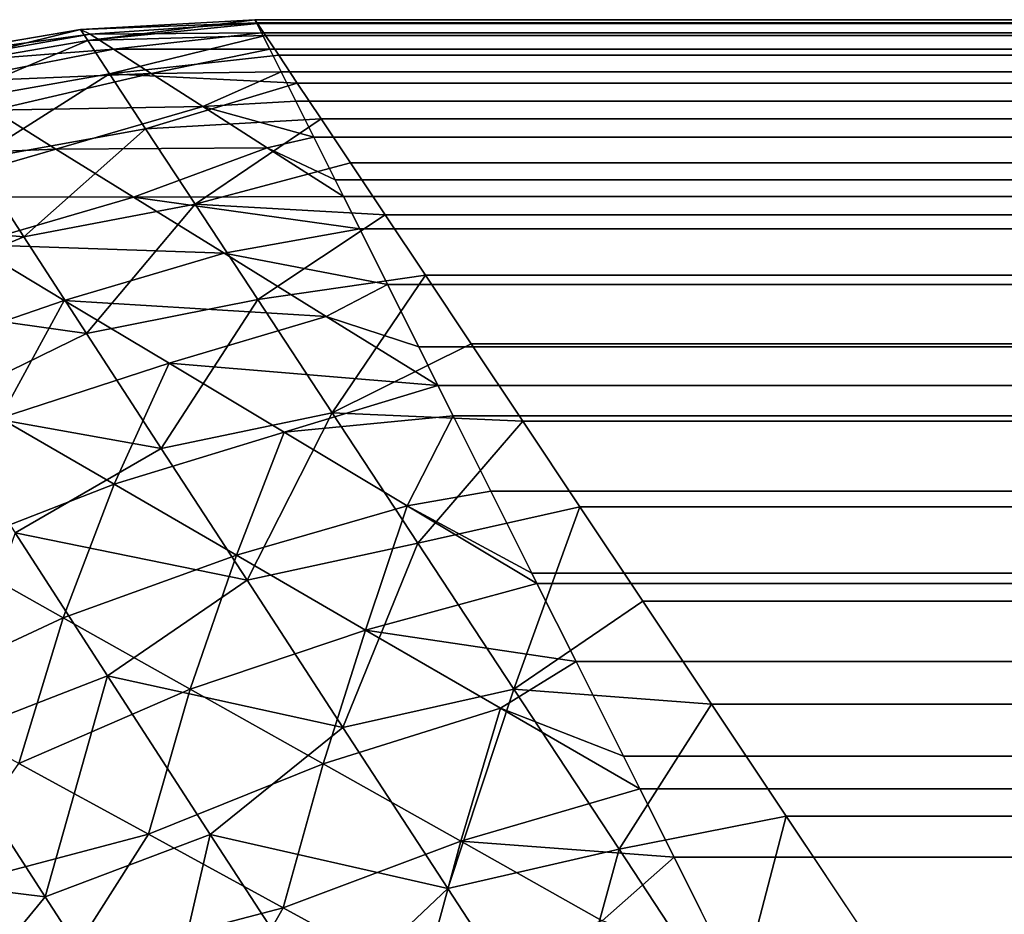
# Model space of a CAD drawing. Extents: x -551 to 551, y -297 to 194.
# Tile 66 of 163: x -497.651 to -497.019, y 193.926 to 194.5. Entities that reach past the tile are written whole.
import ezdxf

# ---------------------------------------------------------------- set-up
doc = ezdxf.new("R2010")
doc.units = 0
doc.header["$LTSCALE"] = 70.117983
for name, color, linetype in [('11', 7, 'CONTINUOUS'), ('15', 7, 'CONTINUOUS'), ('19', 7, 'CONTINUOUS'), ('22', 7, 'CONTINUOUS'), ('3', 7, 'CONTINUOUS'), ('7', 7, 'CONTINUOUS')]:
    doc.layers.add(name, color=color, linetype=linetype)

msp = doc.modelspace()

# ---------------------------------------------------------------- linework, layer by layer
at = {"layer": '11', "color": 7, "linetype": 'CONTINUOUS'}
for points in [[(497.5, 194.5, 43.5), (-497.5, 194.5, 43.5), (-497.4983, 194.49745, 43.62364), (497.5, 194.5, 43.5)], [(497.4983, 194.49745, 43.62364), (497.5, 194.5, 43.5), (-497.4983, 194.49745, 43.62364), (497.4983, 194.49745, 43.62364)], [(-497.49323, 194.48984, 43.74668), (497.4983, 194.49745, 43.62364), (-497.4983, 194.49745, 43.62364), (-497.49323, 194.48984, 43.74668)], [(497.49323, 194.48984, 43.74668), (497.4983, 194.49745, 43.62364), (-497.49323, 194.48984, 43.74668), (497.49323, 194.48984, 43.74668)], [(-497.48476, 194.47714, 43.86967), (497.49323, 194.48984, 43.74668), (-497.49323, 194.48984, 43.74668), (-497.48476, 194.47714, 43.86967)], [(497.48476, 194.47714, 43.86967), (497.49323, 194.48984, 43.74668), (-497.48476, 194.47714, 43.86967), (497.48476, 194.47714, 43.86967)], [(-497.47287, 194.4593, 43.99247), (497.48476, 194.47714, 43.86967), (-497.48476, 194.47714, 43.86967), (-497.47287, 194.4593, 43.99247)], [(497.47287, 194.4593, 43.99247), (497.48476, 194.47714, 43.86967), (-497.47287, 194.4593, 43.99247), (497.47287, 194.4593, 43.99247)], [(-497.45755, 194.43633, 44.1148), (497.47287, 194.4593, 43.99247), (-497.47287, 194.4593, 43.99247), (-497.45755, 194.43633, 44.1148)], [(497.45755, 194.43633, 44.1148), (497.47287, 194.4593, 43.99247), (-497.45755, 194.43633, 44.1148), (497.45755, 194.43633, 44.1148)], [(-497.43876, 194.40814, 44.23669), (497.45755, 194.43633, 44.1148), (-497.45755, 194.43633, 44.1148), (-497.43876, 194.40814, 44.23669)], [(497.43876, 194.40814, 44.23669), (497.45755, 194.43633, 44.1148), (-497.43876, 194.40814, 44.23669), (497.43876, 194.40814, 44.23669)], [(-497.41648, 194.37472, 44.35788), (497.43876, 194.40814, 44.23669), (-497.43876, 194.40814, 44.23669), (-497.41648, 194.37472, 44.35788)], [(497.41648, 194.37472, 44.35788), (497.43876, 194.40814, 44.23669), (-497.41648, 194.37472, 44.35788), (497.41648, 194.37472, 44.35788)], [(-497.39066, 194.33599, 44.47835), (497.41648, 194.37472, 44.35788), (-497.41648, 194.37472, 44.35788), (-497.39066, 194.33599, 44.47835)], [(497.39066, 194.33599, 44.47835), (497.41648, 194.37472, 44.35788), (-497.39066, 194.33599, 44.47835), (497.39066, 194.33599, 44.47835)], [(-497.36127, 194.2919, 44.59785), (497.39066, 194.33599, 44.47835), (-497.39066, 194.33599, 44.47835), (-497.36127, 194.2919, 44.59785)], [(497.38634, 194.32951, 44.49692), (497.39066, 194.33599, 44.47835), (-497.36127, 194.2919, 44.59785), (497.38634, 194.32951, 44.49692)], [(497.36127, 194.2919, 44.59785), (497.38634, 194.32951, 44.49692), (-497.36127, 194.2919, 44.59785), (497.36127, 194.2919, 44.59785)], [(-497.32825, 194.24238, 44.71629), (497.36127, 194.2919, 44.59785), (-497.36127, 194.2919, 44.59785), (-497.32825, 194.24238, 44.71629)], [(497.32825, 194.24238, 44.71629), (497.36127, 194.2919, 44.59785), (-497.32825, 194.24238, 44.71629), (497.32825, 194.24238, 44.71629)], [(-497.29158, 194.18736, 44.83345), (497.32825, 194.24238, 44.71629), (-497.32825, 194.24238, 44.71629), (-497.29158, 194.18736, 44.83345)], [(497.29158, 194.18736, 44.83345), (497.32825, 194.24238, 44.71629), (-497.29158, 194.18736, 44.83345), (497.29158, 194.18736, 44.83345)], [(-497.2512, 194.1268, 44.94911), (497.29158, 194.18736, 44.83345), (-497.29158, 194.18736, 44.83345), (-497.2512, 194.1268, 44.94911)], [(497.26521, 194.14781, 44.91035), (497.29158, 194.18736, 44.83345), (-497.2512, 194.1268, 44.94911), (497.26521, 194.14781, 44.91035)], [(497.2512, 194.1268, 44.94911), (497.26521, 194.14781, 44.91035), (-497.2512, 194.1268, 44.94911), (497.2512, 194.1268, 44.94911)], [(-497.20708, 194.06062, 45.06309), (497.2512, 194.1268, 44.94911), (-497.2512, 194.1268, 44.94911), (-497.20708, 194.06062, 45.06309)], [(497.20708, 194.06062, 45.06309), (497.2512, 194.1268, 44.94911), (-497.20708, 194.06062, 45.06309), (497.20708, 194.06062, 45.06309)], [(-497.1592, 193.98879, 45.17508), (497.20708, 194.06062, 45.06309), (-497.20708, 194.06062, 45.06309), (-497.1592, 193.98879, 45.17508)], [(497.1592, 193.98879, 45.17508), (497.20708, 194.06062, 45.06309), (-497.1592, 193.98879, 45.17508), (497.1592, 193.98879, 45.17508)], [(-497.10751, 193.91126, 45.28489), (497.1592, 193.98879, 45.17508), (-497.1592, 193.98879, 45.17508), (-497.10751, 193.91126, 45.28489)], [(497.13838, 193.95757, 45.22056), (497.1592, 193.98879, 45.17508), (-497.10751, 193.91126, 45.28489), (497.13838, 193.95757, 45.22056)], [(497.10751, 193.91126, 45.28489), (497.13838, 193.95757, 45.22056), (-497.10751, 193.91126, 45.28489), (497.10751, 193.91126, 45.28489)]]:
    msp.add_3dface(points, dxfattribs=at)
at = {"layer": '15', "color": 7, "linetype": 'CONTINUOUS'}
for points in [[(-497.5, 194.5, 2), (497.5, 194.5, 2), (497.49895, 194.4979, 1.90842), (-497.5, 194.5, 2)], [(-497.49895, 194.4979, 1.90842), (-497.5, 194.5, 2), (497.49895, 194.4979, 1.90842), (-497.49895, 194.4979, 1.90842)], [(-497.49581, 194.49163, 1.81718), (-497.49895, 194.4979, 1.90842), (497.49581, 194.49163, 1.81718), (-497.49581, 194.49163, 1.81718)], [(497.49581, 194.49163, 1.81718), (-497.49895, 194.4979, 1.90842), (497.49895, 194.4979, 1.90842), (497.49581, 194.49163, 1.81718)], [(-497.49058, 194.48115, 1.72608), (-497.49581, 194.49163, 1.81718), (497.49058, 194.48115, 1.72608), (-497.49058, 194.48115, 1.72608)], [(497.49058, 194.48115, 1.72608), (-497.49581, 194.49163, 1.81718), (497.49581, 194.49163, 1.81718), (497.49058, 194.48115, 1.72608)], [(-497.48324, 194.46648, 1.63536), (-497.49058, 194.48115, 1.72608), (497.48324, 194.46648, 1.63536), (-497.48324, 194.46648, 1.63536)], [(497.48324, 194.46648, 1.63536), (-497.49058, 194.48115, 1.72608), (497.49058, 194.48115, 1.72608), (497.48324, 194.46648, 1.63536)], [(-497.4738, 194.44761, 1.54522), (-497.48324, 194.46648, 1.63536), (497.4738, 194.44761, 1.54522), (-497.4738, 194.44761, 1.54522)], [(497.4738, 194.44761, 1.54522), (-497.48324, 194.46648, 1.63536), (497.48324, 194.46648, 1.63536), (497.4738, 194.44761, 1.54522)], [(-497.46226, 194.42451, 1.45572), (-497.4738, 194.44761, 1.54522), (497.46226, 194.42451, 1.45572), (-497.46226, 194.42451, 1.45572)], [(497.46226, 194.42451, 1.45572), (-497.4738, 194.44761, 1.54522), (497.4738, 194.44761, 1.54522), (497.46226, 194.42451, 1.45572)], [(-497.44861, 194.39722, 1.3671), (-497.46226, 194.42451, 1.45572), (497.44861, 194.39722, 1.3671), (-497.44861, 194.39722, 1.3671)], [(497.44861, 194.39722, 1.3671), (-497.46226, 194.42451, 1.45572), (497.46226, 194.42451, 1.45572), (497.44861, 194.39722, 1.3671)], [(-497.44328, 194.38656, 1.33601), (-497.44861, 194.39722, 1.3671), (497.43284, 194.36569, 1.27944), (-497.44328, 194.38656, 1.33601)], [(497.43284, 194.36569, 1.27944), (-497.44861, 194.39722, 1.3671), (497.44861, 194.39722, 1.3671), (497.43284, 194.36569, 1.27944)], [(-497.43284, 194.36569, 1.27944), (-497.44328, 194.38656, 1.33601), (497.43284, 194.36569, 1.27944), (-497.43284, 194.36569, 1.27944)], [(-497.41497, 194.32994, 1.19296), (-497.43284, 194.36569, 1.27944), (497.41497, 194.32994, 1.19296), (-497.41497, 194.32994, 1.19296)], [(497.41497, 194.32994, 1.19296), (-497.43284, 194.36569, 1.27944), (497.43284, 194.36569, 1.27944), (497.41497, 194.32994, 1.19296)], [(-497.39498, 194.28997, 1.1078), (-497.41497, 194.32994, 1.19296), (497.39498, 194.28997, 1.1078), (-497.39498, 194.28997, 1.1078)], [(497.39498, 194.28997, 1.1078), (-497.41497, 194.32994, 1.19296), (497.41497, 194.32994, 1.19296), (497.39498, 194.28997, 1.1078)], [(-497.38264, 194.26529, 1.05991), (-497.39498, 194.28997, 1.1078), (497.37289, 194.24578, 1.02416), (-497.38264, 194.26529, 1.05991)], [(497.37289, 194.24578, 1.02416), (-497.39498, 194.28997, 1.1078), (497.39498, 194.28997, 1.1078), (497.37289, 194.24578, 1.02416)], [(-497.37289, 194.24578, 1.02416), (-497.38264, 194.26529, 1.05991), (497.37289, 194.24578, 1.02416), (-497.37289, 194.24578, 1.02416)], [(-497.34869, 194.19738, 0.94223), (-497.37289, 194.24578, 1.02416), (497.34869, 194.19738, 0.94223), (-497.34869, 194.19738, 0.94223)], [(497.34869, 194.19738, 0.94223), (-497.37289, 194.24578, 1.02416), (497.37289, 194.24578, 1.02416), (497.34869, 194.19738, 0.94223)], [(-497.32241, 194.14481, 0.8622), (-497.34869, 194.19738, 0.94223), (497.32241, 194.14481, 0.8622), (-497.32241, 194.14481, 0.8622)], [(497.32241, 194.14481, 0.8622), (-497.34869, 194.19738, 0.94223), (497.34869, 194.19738, 0.94223), (497.32241, 194.14481, 0.8622)], [(-497.31909, 194.13819, 0.85268), (-497.32241, 194.14481, 0.8622), (497.29405, 194.08809, 0.78428), (-497.31909, 194.13819, 0.85268)], [(497.29405, 194.08809, 0.78428), (-497.32241, 194.14481, 0.8622), (497.32241, 194.14481, 0.8622), (497.29405, 194.08809, 0.78428)], [(-497.29405, 194.08809, 0.78428), (-497.31909, 194.13819, 0.85268), (497.29405, 194.08809, 0.78428), (-497.29405, 194.08809, 0.78428)], [(-497.26363, 194.02727, 0.7087), (-497.29405, 194.08809, 0.78428), (497.26363, 194.02727, 0.7087), (-497.26363, 194.02727, 0.7087)], [(497.26363, 194.02727, 0.7087), (-497.29405, 194.08809, 0.78428), (497.29405, 194.08809, 0.78428), (497.26363, 194.02727, 0.7087)], [(-497.25317, 194.00635, 0.68436), (-497.26363, 194.02727, 0.7087), (497.2312, 193.9624, 0.63568), (-497.25317, 194.00635, 0.68436)], [(497.2312, 193.9624, 0.63568), (-497.26363, 194.02727, 0.7087), (497.26363, 194.02727, 0.7087), (497.2312, 193.9624, 0.63568)], [(-497.2312, 193.9624, 0.63568), (-497.25317, 194.00635, 0.68436), (497.2312, 193.9624, 0.63568), (-497.2312, 193.9624, 0.63568)], [(-497.19679, 193.89357, 0.56544), (-497.2312, 193.9624, 0.63568), (497.19679, 193.89357, 0.56544), (-497.19679, 193.89357, 0.56544)], [(497.19679, 193.89357, 0.56544), (-497.2312, 193.9624, 0.63568), (497.2312, 193.9624, 0.63568), (497.19679, 193.89357, 0.56544)]]:
    msp.add_3dface(points, dxfattribs=at)
at = {"layer": '19', "color": 7, "linetype": 'CONTINUOUS'}
for points in [[(-497.61196, 194.49371, 2), (-497.5, 194.5, 2), (-497.49895, 194.4979, 1.90842), (-497.61196, 194.49371, 2)], [(-497.72252, 194.47493, 2), (-497.61196, 194.49371, 2), (-497.60565, 194.49066, 1.88082), (-497.72252, 194.47493, 2)], [(-497.61196, 194.49371, 2), (-497.49895, 194.4979, 1.90842), (-497.60565, 194.49066, 1.88082), (-497.61196, 194.49371, 2)], [(-497.49895, 194.4979, 1.90842), (-497.49581, 194.49163, 1.81718), (-497.60565, 194.49066, 1.88082), (-497.49895, 194.4979, 1.90842)], [(-497.71525, 194.47142, 1.86428), (-497.72252, 194.47493, 2), (-497.60565, 194.49066, 1.88082), (-497.71525, 194.47142, 1.86428)], [(-497.59083, 194.48113, 1.76321), (-497.71525, 194.47142, 1.86428), (-497.60565, 194.49066, 1.88082), (-497.59083, 194.48113, 1.76321)], [(-497.49581, 194.49163, 1.81718), (-497.59083, 194.48113, 1.76321), (-497.60565, 194.49066, 1.88082), (-497.49581, 194.49163, 1.81718)], [(-497.49581, 194.49163, 1.81718), (-497.49058, 194.48115, 1.72608), (-497.59083, 194.48113, 1.76321), (-497.49581, 194.49163, 1.81718)], [(-497.69722, 194.4602, 1.73062), (-497.71525, 194.47142, 1.86428), (-497.59083, 194.48113, 1.76321), (-497.69722, 194.4602, 1.73062)], [(-497.56656, 194.46552, 1.64869), (-497.69722, 194.4602, 1.73062), (-497.59083, 194.48113, 1.76321), (-497.56656, 194.46552, 1.64869)], [(-497.49058, 194.48115, 1.72608), (-497.56656, 194.46552, 1.64869), (-497.59083, 194.48113, 1.76321), (-497.49058, 194.48115, 1.72608)], [(-497.49058, 194.48115, 1.72608), (-497.48324, 194.46648, 1.63536), (-497.56656, 194.46552, 1.64869), (-497.49058, 194.48115, 1.72608)], [(-497.66775, 194.44188, 1.60094), (-497.69722, 194.4602, 1.73062), (-497.56656, 194.46552, 1.64869), (-497.66775, 194.44188, 1.60094)], [(-497.53342, 194.44421, 1.53857), (-497.66775, 194.44188, 1.60094), (-497.56656, 194.46552, 1.64869), (-497.53342, 194.44421, 1.53857)], [(-497.48324, 194.46648, 1.63536), (-497.53342, 194.44421, 1.53857), (-497.56656, 194.46552, 1.64869), (-497.48324, 194.46648, 1.63536)], [(-497.48324, 194.46648, 1.63536), (-497.4738, 194.44761, 1.54522), (-497.53342, 194.44421, 1.53857), (-497.48324, 194.46648, 1.63536)], [(-497.62766, 194.41697, 1.47691), (-497.66775, 194.44188, 1.60094), (-497.53342, 194.44421, 1.53857), (-497.62766, 194.41697, 1.47691)], [(-497.49216, 194.41769, 1.43399), (-497.62766, 194.41697, 1.47691), (-497.53342, 194.44421, 1.53857), (-497.49216, 194.41769, 1.43399)], [(-497.4738, 194.44761, 1.54522), (-497.46226, 194.42451, 1.45572), (-497.53342, 194.44421, 1.53857), (-497.4738, 194.44761, 1.54522)], [(-497.46226, 194.42451, 1.45572), (-497.49216, 194.41769, 1.43399), (-497.53342, 194.44421, 1.53857), (-497.46226, 194.42451, 1.45572)], [(-497.62766, 194.41697, 1.47691), (-497.7743, 194.41112, 1.58455), (-497.66775, 194.44188, 1.60094), (-497.62766, 194.41697, 1.47691)], [(-497.46226, 194.42451, 1.45572), (-497.44861, 194.39722, 1.3671), (-497.49216, 194.41769, 1.43399), (-497.46226, 194.42451, 1.45572)], [(-497.57796, 194.38613, 1.3599), (-497.62766, 194.41697, 1.47691), (-497.49216, 194.41769, 1.43399), (-497.57796, 194.38613, 1.3599)], [(-497.44328, 194.38656, 1.33601), (-497.57796, 194.38613, 1.3599), (-497.49216, 194.41769, 1.43399), (-497.44328, 194.38656, 1.33601)], [(-497.44861, 194.39722, 1.3671), (-497.44328, 194.38656, 1.33601), (-497.49216, 194.41769, 1.43399), (-497.44861, 194.39722, 1.3671)], [(-497.73315, 194.38635, 1.45512), (-497.7743, 194.41112, 1.58455), (-497.62766, 194.41697, 1.47691), (-497.73315, 194.38635, 1.45512)], [(-497.57796, 194.38613, 1.3599), (-497.73315, 194.38635, 1.45512), (-497.62766, 194.41697, 1.47691), (-497.57796, 194.38613, 1.3599)], [(-497.68211, 194.35567, 1.33275), (-497.73315, 194.38635, 1.45512), (-497.57796, 194.38613, 1.3599), (-497.68211, 194.35567, 1.33275)], [(-497.51981, 194.35007, 1.25095), (-497.68211, 194.35567, 1.33275), (-497.57796, 194.38613, 1.3599), (-497.51981, 194.35007, 1.25095)], [(-497.44328, 194.38656, 1.33601), (-497.43284, 194.36569, 1.27944), (-497.57796, 194.38613, 1.3599), (-497.44328, 194.38656, 1.33601)], [(-497.43284, 194.36569, 1.27944), (-497.51981, 194.35007, 1.25095), (-497.57796, 194.38613, 1.3599), (-497.43284, 194.36569, 1.27944)], [(-497.43284, 194.36569, 1.27944), (-497.41497, 194.32994, 1.19296), (-497.51981, 194.35007, 1.25095), (-497.43284, 194.36569, 1.27944)], [(-497.62231, 194.3198, 1.21851), (-497.72993, 194.28279, 1.20458), (-497.68211, 194.35567, 1.33275), (-497.62231, 194.3198, 1.21851)], [(-497.62231, 194.3198, 1.21851), (-497.68211, 194.35567, 1.33275), (-497.51981, 194.35007, 1.25095), (-497.62231, 194.3198, 1.21851)], [(-497.45439, 194.30951, 1.15074), (-497.62231, 194.3198, 1.21851), (-497.51981, 194.35007, 1.25095), (-497.45439, 194.30951, 1.15074)], [(-497.41497, 194.32994, 1.19296), (-497.45439, 194.30951, 1.15074), (-497.51981, 194.35007, 1.25095), (-497.41497, 194.32994, 1.19296)], [(-497.41497, 194.32994, 1.19296), (-497.39498, 194.28997, 1.1078), (-497.45439, 194.30951, 1.15074), (-497.41497, 194.32994, 1.19296)], [(-497.66343, 194.24416, 1.09553), (-497.72993, 194.28279, 1.20458), (-497.62231, 194.3198, 1.21851), (-497.66343, 194.24416, 1.09553)], [(-497.55496, 194.27945, 1.11308), (-497.66343, 194.24416, 1.09553), (-497.62231, 194.3198, 1.21851), (-497.55496, 194.27945, 1.11308)], [(-497.55496, 194.27945, 1.11308), (-497.62231, 194.3198, 1.21851), (-497.45439, 194.30951, 1.15074), (-497.55496, 194.27945, 1.11308)], [(-497.38264, 194.26529, 1.05991), (-497.55496, 194.27945, 1.11308), (-497.45439, 194.30951, 1.15074), (-497.38264, 194.26529, 1.05991)], [(-497.39498, 194.28997, 1.1078), (-497.38264, 194.26529, 1.05991), (-497.45439, 194.30951, 1.15074), (-497.39498, 194.28997, 1.1078)], [(-497.59041, 194.20181, 0.99531), (-497.66343, 194.24416, 1.09553), (-497.55496, 194.27945, 1.11308), (-497.59041, 194.20181, 0.99531)], [(-497.48126, 194.23531, 1.01687), (-497.59041, 194.20181, 0.99531), (-497.55496, 194.27945, 1.11308), (-497.48126, 194.23531, 1.01687)], [(-497.38264, 194.26529, 1.05991), (-497.48126, 194.23531, 1.01687), (-497.55496, 194.27945, 1.11308), (-497.38264, 194.26529, 1.05991)], [(-497.38264, 194.26529, 1.05991), (-497.37289, 194.24578, 1.02416), (-497.48126, 194.23531, 1.01687), (-497.38264, 194.26529, 1.05991)], [(-497.59041, 194.20181, 0.99531), (-497.69974, 194.15926, 0.98518), (-497.66343, 194.24416, 1.09553), (-497.59041, 194.20181, 0.99531)], [(-497.37289, 194.24578, 1.02416), (-497.40231, 194.18801, 0.93005), (-497.48126, 194.23531, 1.01687), (-497.37289, 194.24578, 1.02416)], [(-497.37289, 194.24578, 1.02416), (-497.34869, 194.19738, 0.94223), (-497.40231, 194.18801, 0.93005), (-497.37289, 194.24578, 1.02416)], [(-497.51194, 194.15634, 0.90411), (-497.59041, 194.20181, 0.99531), (-497.48126, 194.23531, 1.01687), (-497.51194, 194.15634, 0.90411)], [(-497.40231, 194.18801, 0.93005), (-497.51194, 194.15634, 0.90411), (-497.48126, 194.23531, 1.01687), (-497.40231, 194.18801, 0.93005)], [(-497.62299, 194.11609, 0.8904), (-497.69974, 194.15926, 0.98518), (-497.59041, 194.20181, 0.99531), (-497.62299, 194.11609, 0.8904)], [(-497.51194, 194.15634, 0.90411), (-497.62299, 194.11609, 0.8904), (-497.59041, 194.20181, 0.99531), (-497.51194, 194.15634, 0.90411)], [(-497.34869, 194.19738, 0.94223), (-497.32241, 194.14481, 0.8622), (-497.40231, 194.18801, 0.93005), (-497.34869, 194.19738, 0.94223)], [(-497.42902, 194.10828, 0.82196), (-497.51194, 194.15634, 0.90411), (-497.40231, 194.18801, 0.93005), (-497.42902, 194.10828, 0.82196)], [(-497.31909, 194.13819, 0.85268), (-497.42902, 194.10828, 0.82196), (-497.40231, 194.18801, 0.93005), (-497.31909, 194.13819, 0.85268)], [(-497.32241, 194.14481, 0.8622), (-497.31909, 194.13819, 0.85268), (-497.40231, 194.18801, 0.93005), (-497.32241, 194.14481, 0.8622)], [(-497.62299, 194.11609, 0.8904), (-497.73074, 194.06587, 0.88584), (-497.69974, 194.15926, 0.98518), (-497.62299, 194.11609, 0.8904)], [(-497.54158, 194.07035, 0.80418), (-497.62299, 194.11609, 0.8904), (-497.51194, 194.15634, 0.90411), (-497.54158, 194.07035, 0.80418)], [(-497.42902, 194.10828, 0.82196), (-497.54158, 194.07035, 0.80418), (-497.51194, 194.15634, 0.90411), (-497.42902, 194.10828, 0.82196)], [(-497.31909, 194.13819, 0.85268), (-497.29405, 194.08809, 0.78428), (-497.42902, 194.10828, 0.82196), (-497.31909, 194.13819, 0.85268)], [(-497.65158, 194.0226, 0.7963), (-497.73074, 194.06587, 0.88584), (-497.62299, 194.11609, 0.8904), (-497.65158, 194.0226, 0.7963)], [(-497.54158, 194.07035, 0.80418), (-497.65158, 194.0226, 0.7963), (-497.62299, 194.11609, 0.8904), (-497.54158, 194.07035, 0.80418)], [(-497.45635, 194.02246, 0.72645), (-497.54158, 194.07035, 0.80418), (-497.42902, 194.10828, 0.82196), (-497.45635, 194.02246, 0.72645)], [(-497.34253, 194.05809, 0.74871), (-497.45635, 194.02246, 0.72645), (-497.42902, 194.10828, 0.82196), (-497.34253, 194.05809, 0.74871)], [(-497.29405, 194.08809, 0.78428), (-497.34253, 194.05809, 0.74871), (-497.42902, 194.10828, 0.82196), (-497.29405, 194.08809, 0.78428)], [(-497.29405, 194.08809, 0.78428), (-497.26363, 194.02727, 0.7087), (-497.34253, 194.05809, 0.74871), (-497.29405, 194.08809, 0.78428)], [(-497.56839, 193.97716, 0.71475), (-497.65158, 194.0226, 0.7963), (-497.54158, 194.07035, 0.80418), (-497.56839, 193.97716, 0.71475)], [(-497.45635, 194.02246, 0.72645), (-497.56839, 193.97716, 0.71475), (-497.54158, 194.07035, 0.80418), (-497.45635, 194.02246, 0.72645)], [(-497.36804, 193.97279, 0.65706), (-497.45635, 194.02246, 0.72645), (-497.34253, 194.05809, 0.74871), (-497.36804, 193.97279, 0.65706)], [(-497.25317, 194.00635, 0.68436), (-497.36804, 193.97279, 0.65706), (-497.34253, 194.05809, 0.74871), (-497.25317, 194.00635, 0.68436)], [(-497.26363, 194.02727, 0.7087), (-497.25317, 194.00635, 0.68436), (-497.34253, 194.05809, 0.74871), (-497.26363, 194.02727, 0.7087)], [(-497.56839, 193.97716, 0.71475), (-497.7093, 193.93999, 0.74632), (-497.65158, 194.0226, 0.7963), (-497.56839, 193.97716, 0.71475)], [(-497.48187, 193.92992, 0.64111), (-497.56839, 193.97716, 0.71475), (-497.45635, 194.02246, 0.72645), (-497.48187, 193.92992, 0.64111)], [(-497.36804, 193.97279, 0.65706), (-497.48187, 193.92992, 0.64111), (-497.45635, 194.02246, 0.72645), (-497.36804, 193.97279, 0.65706)], [(-497.25317, 194.00635, 0.68436), (-497.2312, 193.9624, 0.63568), (-497.36804, 193.97279, 0.65706), (-497.25317, 194.00635, 0.68436)], [(-497.62157, 193.89328, 0.66155), (-497.7093, 193.93999, 0.74632), (-497.56839, 193.97716, 0.71475), (-497.62157, 193.89328, 0.66155)], [(-497.48187, 193.92992, 0.64111), (-497.62157, 193.89328, 0.66155), (-497.56839, 193.97716, 0.71475), (-497.48187, 193.92992, 0.64111)], [(-497.39265, 193.88116, 0.57519), (-497.48187, 193.92992, 0.64111), (-497.36804, 193.97279, 0.65706), (-497.39265, 193.88116, 0.57519)], [(-497.27735, 193.92168, 0.59578), (-497.39265, 193.88116, 0.57519), (-497.36804, 193.97279, 0.65706), (-497.27735, 193.92168, 0.59578)], [(-497.2312, 193.9624, 0.63568), (-497.27735, 193.92168, 0.59578), (-497.36804, 193.97279, 0.65706), (-497.2312, 193.9624, 0.63568)], [(-497.2312, 193.9624, 0.63568), (-497.19679, 193.89357, 0.56544), (-497.27735, 193.92168, 0.59578), (-497.2312, 193.9624, 0.63568)], [(-497.62157, 193.89328, 0.66155), (-497.72971, 193.83352, 0.67149), (-497.7093, 193.93999, 0.74632), (-497.62157, 193.89328, 0.66155)], [(-497.5303, 193.8447, 0.58502), (-497.62157, 193.89328, 0.66155), (-497.48187, 193.92992, 0.64111), (-497.5303, 193.8447, 0.58502)], [(-497.39265, 193.88116, 0.57519), (-497.5303, 193.8447, 0.58502), (-497.48187, 193.92992, 0.64111), (-497.39265, 193.88116, 0.57519)]]:
    msp.add_3dface(points, dxfattribs=at)
at = {"layer": '22', "color": 7, "linetype": 'CONTINUOUS'}
for points in [[(-497.5, 194.5, 43.5), (-497.61196, 194.49371, 43.5), (-497.60727, 194.48656, 43.70698), (-497.5, 194.5, 43.5)], [(-497.4983, 194.49745, 43.62364), (-497.5, 194.5, 43.5), (-497.60727, 194.48656, 43.70698), (-497.4983, 194.49745, 43.62364)], [(-497.61196, 194.49371, 43.5), (-497.72263, 194.4749, 43.5), (-497.71788, 194.4676, 43.70881), (-497.61196, 194.49371, 43.5)], [(-497.60727, 194.48656, 43.70698), (-497.61196, 194.49371, 43.5), (-497.71788, 194.4676, 43.70881), (-497.60727, 194.48656, 43.70698)], [(-497.49323, 194.48984, 43.74668), (-497.4983, 194.49745, 43.62364), (-497.60727, 194.48656, 43.70698), (-497.49323, 194.48984, 43.74668)], [(-497.59326, 194.46521, 43.91236), (-497.49323, 194.48984, 43.74668), (-497.60727, 194.48656, 43.70698), (-497.59326, 194.46521, 43.91236)], [(-497.48476, 194.47714, 43.86967), (-497.49323, 194.48984, 43.74668), (-497.59326, 194.46521, 43.91236), (-497.48476, 194.47714, 43.86967)], [(-497.70374, 194.44583, 43.91589), (-497.60727, 194.48656, 43.70698), (-497.71788, 194.4676, 43.70881), (-497.70374, 194.44583, 43.91589)], [(-497.59326, 194.46521, 43.91236), (-497.60727, 194.48656, 43.70698), (-497.70374, 194.44583, 43.91589), (-497.59326, 194.46521, 43.91236)], [(-497.47287, 194.4593, 43.99247), (-497.48476, 194.47714, 43.86967), (-497.59326, 194.46521, 43.91236), (-497.47287, 194.4593, 43.99247)], [(-497.68044, 194.40998, 44.11959), (-497.59326, 194.46521, 43.91236), (-497.70374, 194.44583, 43.91589), (-497.68044, 194.40998, 44.11959)], [(-497.57017, 194.43003, 44.11459), (-497.59326, 194.46521, 43.91236), (-497.68044, 194.40998, 44.11959), (-497.57017, 194.43003, 44.11459)], [(-497.57017, 194.43003, 44.11459), (-497.47287, 194.4593, 43.99247), (-497.59326, 194.46521, 43.91236), (-497.57017, 194.43003, 44.11459)], [(-497.45755, 194.43633, 44.1148), (-497.47287, 194.4593, 43.99247), (-497.57017, 194.43003, 44.11459), (-497.45755, 194.43633, 44.1148)], [(-497.53835, 194.38155, 44.31226), (-497.45755, 194.43633, 44.1148), (-497.57017, 194.43003, 44.11459), (-497.53835, 194.38155, 44.31226)], [(-497.43876, 194.40814, 44.23669), (-497.45755, 194.43633, 44.1148), (-497.53835, 194.38155, 44.31226), (-497.43876, 194.40814, 44.23669)], [(-497.64839, 194.36065, 44.3184), (-497.57017, 194.43003, 44.11459), (-497.68044, 194.40998, 44.11959), (-497.64839, 194.36065, 44.3184)], [(-497.53835, 194.38155, 44.31226), (-497.57017, 194.43003, 44.11459), (-497.64839, 194.36065, 44.3184), (-497.53835, 194.38155, 44.31226)], [(-497.64839, 194.36065, 44.3184), (-497.68044, 194.40998, 44.11959), (-497.78438, 194.37248, 44.14732), (-497.64839, 194.36065, 44.3184)], [(-497.41648, 194.37472, 44.35788), (-497.43876, 194.40814, 44.23669), (-497.53835, 194.38155, 44.31226), (-497.41648, 194.37472, 44.35788)], [(-497.6081, 194.29864, 44.51104), (-497.53835, 194.38155, 44.31226), (-497.64839, 194.36065, 44.3184), (-497.6081, 194.29864, 44.51104)], [(-497.49827, 194.32049, 44.50415), (-497.53835, 194.38155, 44.31226), (-497.6081, 194.29864, 44.51104), (-497.49827, 194.32049, 44.50415)], [(-497.49827, 194.32049, 44.50415), (-497.41648, 194.37472, 44.35788), (-497.53835, 194.38155, 44.31226), (-497.49827, 194.32049, 44.50415)], [(-497.39066, 194.33599, 44.47835), (-497.41648, 194.37472, 44.35788), (-497.49827, 194.32049, 44.50415), (-497.39066, 194.33599, 44.47835)], [(-497.74948, 194.31849, 44.35393), (-497.64839, 194.36065, 44.3184), (-497.78438, 194.37248, 44.14732), (-497.74948, 194.31849, 44.35393)], [(-497.6081, 194.29864, 44.51104), (-497.64839, 194.36065, 44.3184), (-497.74948, 194.31849, 44.35393), (-497.6081, 194.29864, 44.51104)], [(-497.45046, 194.24767, 44.68921), (-497.39066, 194.33599, 44.47835), (-497.49827, 194.32049, 44.50415), (-497.45046, 194.24767, 44.68921)], [(-497.36127, 194.2919, 44.59785), (-497.39066, 194.33599, 44.47835), (-497.45046, 194.24767, 44.68921), (-497.36127, 194.2919, 44.59785)], [(-497.70575, 194.25082, 44.55329), (-497.6081, 194.29864, 44.51104), (-497.74948, 194.31849, 44.35393), (-497.70575, 194.25082, 44.55329)], [(-497.56013, 194.22484, 44.69644), (-497.49827, 194.32049, 44.50415), (-497.6081, 194.29864, 44.51104), (-497.56013, 194.22484, 44.69644)], [(-497.45046, 194.24767, 44.68921), (-497.49827, 194.32049, 44.50415), (-497.56013, 194.22484, 44.69644), (-497.45046, 194.24767, 44.68921)], [(-497.56013, 194.22484, 44.69644), (-497.6081, 194.29864, 44.51104), (-497.70575, 194.25082, 44.55329), (-497.56013, 194.22484, 44.69644)], [(-497.32825, 194.24238, 44.71629), (-497.36127, 194.2919, 44.59785), (-497.45046, 194.24767, 44.68921), (-497.32825, 194.24238, 44.71629)], [(-497.65388, 194.1706, 44.7442), (-497.56013, 194.22484, 44.69644), (-497.70575, 194.25082, 44.55329), (-497.65388, 194.1706, 44.7442)], [(-497.50511, 194.14021, 44.87376), (-497.45046, 194.24767, 44.68921), (-497.56013, 194.22484, 44.69644), (-497.50511, 194.14021, 44.87376)], [(-497.3955, 194.16397, 44.8666), (-497.45046, 194.24767, 44.68921), (-497.50511, 194.14021, 44.87376), (-497.3955, 194.16397, 44.8666)], [(-497.3955, 194.16397, 44.8666), (-497.32825, 194.24238, 44.71629), (-497.45046, 194.24767, 44.68921), (-497.3955, 194.16397, 44.8666)], [(-497.29158, 194.18736, 44.83345), (-497.32825, 194.24238, 44.71629), (-497.3955, 194.16397, 44.8666), (-497.29158, 194.18736, 44.83345)], [(-497.50511, 194.14021, 44.87376), (-497.56013, 194.22484, 44.69644), (-497.65388, 194.1706, 44.7442), (-497.50511, 194.14021, 44.87376)], [(-497.33398, 194.07031, 45.03568), (-497.29158, 194.18736, 44.83345), (-497.3955, 194.16397, 44.8666), (-497.33398, 194.07031, 45.03568)], [(-497.2512, 194.1268, 44.94911), (-497.29158, 194.18736, 44.83345), (-497.33398, 194.07031, 45.03568), (-497.2512, 194.1268, 44.94911)], [(-497.59462, 194.07897, 44.92578), (-497.65388, 194.1706, 44.7442), (-497.69983, 194.03792, 44.9155), (-497.59462, 194.07897, 44.92578)], [(-497.59462, 194.07897, 44.92578), (-497.50511, 194.14021, 44.87376), (-497.65388, 194.1706, 44.7442), (-497.59462, 194.07897, 44.92578)], [(-497.44365, 194.04573, 45.04237), (-497.3955, 194.16397, 44.8666), (-497.50511, 194.14021, 44.87376), (-497.44365, 194.04573, 45.04237)], [(-497.33398, 194.07031, 45.03568), (-497.3955, 194.16397, 44.8666), (-497.44365, 194.04573, 45.04237), (-497.33398, 194.07031, 45.03568)], [(-497.44365, 194.04573, 45.04237), (-497.50511, 194.14021, 44.87376), (-497.59462, 194.07897, 44.92578), (-497.44365, 194.04573, 45.04237)], [(-497.20708, 194.06062, 45.06309), (-497.2512, 194.1268, 44.94911), (-497.33398, 194.07031, 45.03568), (-497.20708, 194.06062, 45.06309)], [(-497.63455, 193.93696, 45.08505), (-497.59462, 194.07897, 44.92578), (-497.69983, 194.03792, 44.9155), (-497.63455, 193.93696, 45.08505)], [(-497.52869, 193.97711, 45.0974), (-497.59462, 194.07897, 44.92578), (-497.63455, 193.93696, 45.08505), (-497.52869, 193.97711, 45.0974)], [(-497.52869, 193.97711, 45.0974), (-497.44365, 194.04573, 45.04237), (-497.59462, 194.07897, 44.92578), (-497.52869, 193.97711, 45.0974)], [(-497.37636, 193.94236, 45.20182), (-497.33398, 194.07031, 45.03568), (-497.44365, 194.04573, 45.04237), (-497.37636, 193.94236, 45.20182)], [(-497.26648, 193.96759, 45.19595), (-497.33398, 194.07031, 45.03568), (-497.37636, 193.94236, 45.20182), (-497.26648, 193.96759, 45.19595)], [(-497.26648, 193.96759, 45.19595), (-497.20708, 194.06062, 45.06309), (-497.33398, 194.07031, 45.03568), (-497.26648, 193.96759, 45.19595)], [(-497.1592, 193.98879, 45.17508), (-497.20708, 194.06062, 45.06309), (-497.26648, 193.96759, 45.19595), (-497.1592, 193.98879, 45.17508)], [(-497.37636, 193.94236, 45.20182), (-497.44365, 194.04573, 45.04237), (-497.52869, 193.97711, 45.0974), (-497.37636, 193.94236, 45.20182)], [(-497.63455, 193.93696, 45.08505), (-497.69983, 194.03792, 44.9155), (-497.77876, 193.95476, 44.95716), (-497.63455, 193.93696, 45.08505)], [(-497.19357, 193.85669, 45.34706), (-497.1592, 193.98879, 45.17508), (-497.26648, 193.96759, 45.19595), (-497.19357, 193.85669, 45.34706)], [(-497.10751, 193.91126, 45.28489), (-497.1592, 193.98879, 45.17508), (-497.19357, 193.85669, 45.34706), (-497.10751, 193.91126, 45.28489)], [(-497.56345, 193.82715, 45.2441), (-497.52869, 193.97711, 45.0974), (-497.63455, 193.93696, 45.08505), (-497.56345, 193.82715, 45.2441)], [(-497.45679, 193.86615, 45.25866), (-497.52869, 193.97711, 45.0974), (-497.56345, 193.82715, 45.2441), (-497.45679, 193.86615, 45.25866)], [(-497.45679, 193.86615, 45.25866), (-497.37636, 193.94236, 45.20182), (-497.52869, 193.97711, 45.0974), (-497.45679, 193.86615, 45.25866)], [(-497.30383, 193.83102, 45.35182), (-497.26648, 193.96759, 45.19595), (-497.37636, 193.94236, 45.20182), (-497.30383, 193.83102, 45.35182)], [(-497.19357, 193.85669, 45.34706), (-497.26648, 193.96759, 45.19595), (-497.30383, 193.83102, 45.35182), (-497.19357, 193.85669, 45.34706)], [(-497.7088, 193.84692, 45.12821), (-497.63455, 193.93696, 45.08505), (-497.77876, 193.95476, 44.95716), (-497.7088, 193.84692, 45.12821)], [(-497.30383, 193.83102, 45.35182), (-497.37636, 193.94236, 45.20182), (-497.45679, 193.86615, 45.25866), (-497.30383, 193.83102, 45.35182)], [(-497.56345, 193.82715, 45.2441), (-497.63455, 193.93696, 45.08505), (-497.7088, 193.84692, 45.12821), (-497.56345, 193.82715, 45.2441)]]:
    msp.add_3dface(points, dxfattribs=at)
at = {"layer": '3', "color": 7, "linetype": 'CONTINUOUS'}
for points in [[(-497.5, 194.5, 43.5), (497.5, 194.5, 43.5), (-497.5, 194.5, 2), (-497.5, 194.5, 43.5)], [(-497.5, 194.5, 2), (497.5, 194.5, 43.5), (497.5, 194.5, 2), (-497.5, 194.5, 2)]]:
    msp.add_3dface(points, dxfattribs=at)
at = {"layer": '7', "color": 7, "linetype": 'CONTINUOUS'}
for points in [[(-497.5, 194.5, 43.5), (-497.5, 194.5, 2), (-497.61196, 194.49371, 2), (-497.5, 194.5, 43.5)], [(-497.61196, 194.49371, 43.5), (-497.5, 194.5, 43.5), (-497.61196, 194.49371, 2), (-497.61196, 194.49371, 43.5)], [(-497.72263, 194.4749, 43.5), (-497.61196, 194.49371, 43.5), (-497.72252, 194.47493, 2), (-497.72263, 194.4749, 43.5)], [(-497.72252, 194.47493, 2), (-497.61196, 194.49371, 43.5), (-497.61196, 194.49371, 2), (-497.72252, 194.47493, 2)]]:
    msp.add_3dface(points, dxfattribs=at)

doc.saveas('drawing.dxf')
